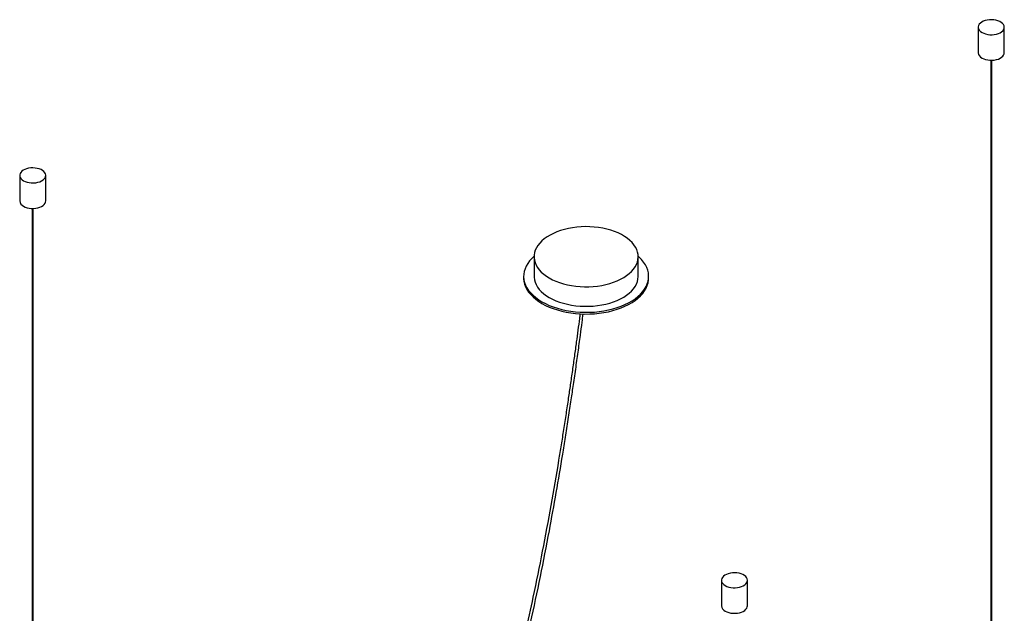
# Paper-space layout '_Isométrica' of a CAD drawing. Header units: millimetres. Extents: x -1454 to -292, y -678 to 811.
# Tile 5 of 5: x -1417 to -471, y 240 to 811. Entities that reach past the tile are written whole.
import ezdxf

# ---------------------------------------------------------------- set-up
doc = ezdxf.new("R2010")
doc.units = ezdxf.units.MM

psp = doc.layouts.new('_Isométrica')

# ---------------------------------------------------------------- linework, layer by layer
at = {"color": 7, "linetype": 'Continuous', "lineweight": 25}
for p, q in [((-496.36, 803.37), (-496.36, 778.87)), ((-471.36, 778.87), (-471.36, 803.37)), ((-484.36, 771.66), (-484.36, -45.83)), ((-483.36, -45.83), (-483.36, 771.66)), ((-1416.52, 661.03), (-1416.52, 636.54)), ((-1391.52, 636.54), (-1391.52, 661.03)), ((-1404.52, 629.33), (-1404.52, -188.17)), ((-1403.52, -188.17), (-1403.52, 629.33)), ((-922.76, 582.94), (-922.76, 564.16)), ((-822.76, 564.16), (-822.76, 582.94)), ((-932.76, 564.16), (-932.76, 562.52)), ((-812.76, 562.52), (-812.76, 564.16)), ((-742.91, 272.17), (-742.91, 247.67)), ((-717.91, 247.67), (-717.91, 272.17))]:
    psp.add_line(p, q, dxfattribs=at)
at = {"color": 7, "linetype": 'Continuous', "lineweight": 25, "flags": 128}
for points in [[(-492.69, 798.27), (-491.07, 797.48), (-489.25, 796.86), (-487.26, 796.42), (-485.18, 796.19), (-483.06, 796.17), (-480.96, 796.35), (-478.95, 796.73), (-477.08, 797.3), (-475.4, 798.05), (-473.97, 798.95), (-472.82, 799.98), (-471.98, 801.11), (-471.49, 802.3), (-471.36, 803.52), (-471.58, 804.74), (-472.16, 805.92), (-473.07, 807.02), (-474.3, 808.02), (-475.8, 808.88), (-477.53, 809.59), (-479.44, 810.12), (-481.48, 810.45), (-483.59, 810.58), (-485.71, 810.5), (-487.77, 810.22), (-489.72, 809.74), (-491.5, 809.08), (-493.06, 808.25), (-494.36, 807.28), (-495.35, 806.2), (-496.02, 805.04), (-496.33, 803.83), (-496.29, 802.6), (-495.88, 801.4), (-495.13, 800.26), (-494.06, 799.2), (-492.69, 798.27)], [(-492.69, 773.77), (-491.07, 772.98), (-489.25, 772.36), (-487.26, 771.93), (-485.18, 771.7), (-483.06, 771.67), (-480.96, 771.85), (-478.95, 772.23), (-477.08, 772.81), (-475.4, 773.56), (-473.97, 774.46), (-472.82, 775.49), (-471.98, 776.61), (-471.49, 777.8), (-471.36, 778.87)], [(-1412.86, 655.93), (-1411.24, 655.14), (-1409.41, 654.52), (-1407.43, 654.09), (-1405.35, 653.86), (-1403.23, 653.83), (-1401.13, 654.01), (-1399.12, 654.4), (-1397.25, 654.97), (-1395.57, 655.72), (-1394.13, 656.62), (-1392.98, 657.65), (-1392.15, 658.77), (-1391.66, 659.96), (-1391.53, 661.19), (-1391.75, 662.4), (-1392.33, 663.58), (-1393.24, 664.68), (-1394.47, 665.68), (-1395.97, 666.55), (-1397.7, 667.26), (-1399.61, 667.78), (-1401.65, 668.12), (-1403.76, 668.25), (-1405.87, 668.17), (-1407.94, 667.89), (-1409.89, 667.41), (-1411.67, 666.74), (-1413.23, 665.91), (-1414.53, 664.95), (-1415.52, 663.86), (-1416.18, 662.7), (-1416.5, 661.49), (-1416.45, 660.27), (-1416.05, 659.07), (-1415.3, 657.92), (-1414.23, 656.87), (-1412.86, 655.93)], [(-1412.86, 631.43), (-1411.24, 630.64), (-1409.41, 630.03), (-1407.43, 629.59), (-1405.35, 629.36), (-1403.23, 629.33), (-1401.13, 629.52), (-1399.12, 629.9), (-1397.25, 630.47), (-1395.57, 631.22), (-1394.13, 632.12), (-1392.98, 633.15), (-1392.15, 634.28), (-1391.66, 635.47), (-1391.52, 636.54)], [(-908.12, 562.53), (-905.04, 560.89), (-901.73, 559.41), (-898.22, 558.09), (-894.53, 556.95), (-890.68, 555.99), (-886.71, 555.22), (-882.65, 554.64), (-878.51, 554.27), (-874.34, 554.09), (-870.15, 554.11), (-865.98, 554.34), (-861.86, 554.77), (-857.81, 555.39), (-853.87, 556.21), (-850.06, 557.22), (-846.42, 558.41), (-842.95, 559.77), (-839.7, 561.29), (-836.68, 562.96), (-833.91, 564.77), (-831.41, 566.71), (-829.2, 568.77), (-827.3, 570.92), (-825.72, 573.16), (-824.47, 575.47), (-823.55, 577.83), (-822.99, 580.22), (-822.77, 582.64), (-822.9, 585.05), (-823.38, 587.45), (-824.21, 589.82), (-825.38, 592.14), (-826.88, 594.4), (-828.7, 596.58), (-830.83, 598.66), (-833.26, 600.63), (-835.96, 602.48), (-838.92, 604.19), (-842.12, 605.75), (-845.53, 607.15), (-849.14, 608.38), (-852.91, 609.43), (-856.82, 610.29), (-860.84, 610.97), (-864.94, 611.45), (-869.1, 611.72), (-873.29, 611.8), (-877.47, 611.67), (-881.62, 611.35), (-885.71, 610.82), (-889.7, 610.1), (-893.58, 609.18), (-897.31, 608.09), (-900.87, 606.81), (-904.23, 605.37), (-907.37, 603.77), (-910.27, 602.03), (-912.91, 600.15), (-915.26, 598.15), (-917.31, 596.04), (-919.06, 593.84), (-920.48, 591.57), (-921.56, 589.23), (-922.3, 586.86), (-922.7, 584.45), (-922.74, 582.03), (-922.43, 579.62), (-921.78, 577.23), (-920.78, 574.89), (-919.44, 572.59), (-917.78, 570.38), (-915.8, 568.24), (-913.52, 566.22), (-910.95, 564.31), (-908.12, 562.53)], [(-922.76, 583.31), (-924.92, 581.28), (-927.03, 578.93), (-928.83, 576.49), (-930.3, 573.97), (-931.44, 571.4), (-932.23, 568.79), (-932.67, 566.15), (-932.75, 563.49), (-932.49, 560.85), (-931.88, 558.22), (-930.91, 555.62), (-929.61, 553.08), (-927.97, 550.6), (-926.01, 548.2), (-923.74, 545.89), (-921.17, 543.69), (-918.31, 541.61), (-915.19, 539.67)], [(-915.19, 539.67), (-911.82, 537.86), (-908.22, 536.21), (-904.41, 534.73), (-900.41, 533.42), (-896.26, 532.29), (-891.96, 531.34), (-887.55, 530.59), (-883.06, 530.03), (-878.5, 529.68), (-873.91, 529.53), (-869.32, 529.58), (-864.74, 529.83), (-860.21, 530.29), (-855.76, 530.94), (-851.41, 531.79), (-847.18, 532.83), (-843.1, 534.05), (-839.19, 535.45), (-835.48, 537.02), (-831.99, 538.75), (-828.74, 540.62), (-825.75, 542.64), (-823.04, 544.78), (-820.61, 547.03), (-818.49, 549.39), (-816.69, 551.83), (-815.22, 554.34), (-814.09, 556.91), (-813.3, 559.53), (-812.86, 562.17), (-812.78, 564.82), (-813.04, 567.47), (-813.65, 570.1), (-814.62, 572.69), (-815.92, 575.24), (-817.55, 577.72), (-819.51, 580.12), (-821.79, 582.43), (-822.77, 583.31)], [(-932.76, 562.52), (-932.75, 561.86), (-932.49, 559.21), (-931.88, 556.58), (-930.91, 553.99), (-929.61, 551.44), (-927.97, 548.96), (-926.01, 546.56), (-923.74, 544.26), (-921.17, 542.06), (-918.31, 539.98), (-915.19, 538.03)], [(-922.76, 564.16), (-922.74, 563.25), (-922.43, 560.84), (-921.78, 558.45), (-920.78, 556.1), (-919.44, 553.81), (-917.78, 551.59), (-915.8, 549.46), (-913.52, 547.44), (-910.95, 545.53), (-908.12, 543.75)], [(-915.19, 538.03), (-911.82, 536.23), (-908.22, 534.58), (-904.41, 533.1), (-900.41, 531.78), (-896.26, 530.65), (-891.96, 529.71), (-887.55, 528.96), (-883.06, 528.4), (-878.5, 528.05), (-873.91, 527.89), (-869.32, 527.94), (-864.74, 528.2), (-860.21, 528.65), (-855.76, 529.31), (-851.41, 530.16), (-847.18, 531.2), (-843.1, 532.42), (-839.19, 533.82), (-835.48, 535.39), (-831.99, 537.11), (-828.74, 538.99), (-825.75, 541), (-823.04, 543.14), (-820.61, 545.4), (-818.49, 547.75), (-816.69, 550.19), (-815.22, 552.71), (-814.09, 555.28), (-813.3, 557.89), (-812.86, 560.54), (-812.76, 562.52)], [(-908.12, 543.75), (-905.04, 542.11), (-901.73, 540.63), (-898.22, 539.31), (-894.53, 538.17), (-890.68, 537.21), (-886.71, 536.44), (-882.65, 535.86), (-878.51, 535.48), (-874.34, 535.31), (-870.15, 535.33), (-865.98, 535.56), (-861.86, 535.99), (-857.81, 536.61), (-853.87, 537.43), (-850.06, 538.44), (-846.42, 539.63), (-842.95, 540.98), (-839.7, 542.51), (-836.68, 544.18), (-833.91, 545.99), (-831.41, 547.93), (-829.2, 549.99), (-827.3, 552.14), (-825.72, 554.38), (-824.47, 556.69), (-823.55, 559.05), (-822.99, 561.44), (-822.77, 563.86), (-822.76, 564.16)], [(-739.25, 267.06), (-737.63, 266.27), (-735.8, 265.66), (-733.82, 265.22), (-731.74, 264.99), (-729.62, 264.96), (-727.52, 265.15), (-725.51, 265.53), (-723.64, 266.1), (-721.96, 266.85), (-720.52, 267.75), (-719.37, 268.78), (-718.54, 269.91), (-718.05, 271.1), (-717.92, 272.32), (-718.14, 273.54), (-718.72, 274.71), (-719.63, 275.82), (-720.86, 276.82), (-722.36, 277.68), (-724.09, 278.39), (-726, 278.92), (-728.04, 279.25), (-730.15, 279.38), (-732.26, 279.3), (-734.33, 279.02), (-736.28, 278.54), (-738.06, 277.88), (-739.62, 277.05), (-740.92, 276.08), (-741.91, 275), (-742.57, 273.84), (-742.89, 272.63), (-742.84, 271.4), (-742.44, 270.2), (-741.69, 269.05), (-740.62, 268), (-739.25, 267.06)], [(-739.25, 242.57), (-737.63, 241.78), (-735.8, 241.16), (-733.82, 240.73), (-731.74, 240.49), (-729.62, 240.47), (-727.52, 240.65), (-725.51, 241.03), (-723.64, 241.61), (-721.96, 242.36), (-720.52, 243.26), (-719.37, 244.29), (-718.54, 245.41), (-718.05, 246.6), (-717.91, 247.67)]]:
    psp.add_lwpolyline(points, dxfattribs=at)
at = {"color": 7, "linetype": 'Continuous', "lineweight": 25}
for centre in [(-490.08, 779.51), (-1410.25, 637.17), (-736.64, 248.31)]:
    psp.add_arc(centre, 6.31, 185.79576, 245.52438, dxfattribs=at)
for points, knots in [([(-878.6, 528.15), (-878.63, 527.98), (-878.82, 526.48), (-879.5, 521.22), (-880.67, 512.36), (-881.98, 502.58), (-883.11, 494.29), (-884.04, 487.52), (-885, 480.69), (-885.98, 473.73), (-886.97, 466.76), (-888.26, 457.84), (-889.95, 446.38), (-892.1, 432.07), (-894.42, 417.13), (-896.78, 402.25), (-900.75, 377.96), (-906.6, 343.98), (-914.77, 300.13), (-922.97, 259.52), (-931.07, 222.2), (-938.9, 188.23), (-947.25, 154.16), (-956.16, 119.98), (-965.64, 85.71), (-975.72, 51.37), (-986.06, 18.22), (-996.58, -13.7), (-1007.24, -44.38), (-1018.46, -75.05), (-1030.25, -105.69), (-1042.57, -136.08), (-1055.39, -166.2), (-1068.73, -196.02), (-1082.66, -225.68), (-1097.28, -255.35), (-1112.59, -284.96), (-1128.6, -314.49), (-1145.22, -343.7), (-1162.42, -372.57), (-1178.61, -398.51), (-1193.62, -421.63), (-1207.28, -442), (-1219.65, -459.84), (-1230.52, -475.1), (-1237.53, -484.74), (-1242.37, -491.32), (-1245.29, -495.26), (-1248.79, -499.94), (-1252.9, -505.41), (-1256.27, -509.86), (-1258.27, -512.46), (-1258.68, -513)], [0, 0, 0, 0, 0.000507, 0.004398, 0.015357, 0.026381, 0.032943, 0.039505, 0.046093, 0.05284, 0.059762, 0.066338, 0.078771, 0.093026, 0.107815, 0.121986, 0.136045, 0.177887, 0.219728, 0.261569, 0.29359, 0.32561, 0.35763, 0.389649, 0.421668, 0.453686, 0.485704, 0.514229, 0.542753, 0.571277, 0.5998, 0.628323, 0.656336, 0.684349, 0.712361, 0.740373, 0.768894, 0.797415, 0.825935, 0.854455, 0.882974, 0.903889, 0.924803, 0.945718, 0.959519, 0.97294, 0.976411, 0.980568, 0.985591, 0.991486, 0.99826, 1, 1, 1, 1]), ([(-1256.06, -514.5), (-1255.75, -514.1), (-1253.85, -511.64), (-1250.61, -507.35), (-1246.51, -501.9), (-1243.02, -497.23), (-1240.11, -493.3), (-1237.57, -489.85), (-1233.78, -484.69), (-1228.56, -477.49), (-1220.17, -465.76), (-1210.1, -451.37), (-1197.76, -433.25), (-1184.92, -413.83), (-1171.66, -393.08), (-1157.23, -369.74), (-1141.77, -343.73), (-1125.45, -314.98), (-1109.72, -285.94), (-1094.48, -256.46), (-1079.76, -226.58), (-1065.57, -196.32), (-1052, -165.92), (-1039.03, -135.38), (-1026.74, -104.95), (-1015.1, -74.63), (-1004.09, -44.46), (-993.62, -14.29), (-983.21, 17.29), (-972.93, 50.25), (-962.84, 84.57), (-953.36, 118.81), (-944.46, 152.97), (-935.24, 190.54), (-925.89, 231.47), (-916.55, 275.7), (-908.44, 317.37), (-901.36, 356.53), (-896.76, 383.72), (-893.89, 401.4), (-892.57, 409.66), (-891.24, 418.05), (-889.92, 426.58), (-888.61, 435.1), (-887.38, 443.27), (-886.25, 450.92), (-885.14, 458.5), (-883.99, 466.42), (-882.8, 474.74), (-881.63, 483.09), (-880.49, 491.28), (-879.38, 499.41), (-878.09, 508.99), (-876.83, 518.52), (-875.95, 525.33), (-875.6, 527.98)], [0, 0, 0, 0, 0.001317, 0.008036, 0.013894, 0.018899, 0.023055, 0.026508, 0.029921, 0.039535, 0.049371, 0.066943, 0.084515, 0.105434, 0.126354, 0.147273, 0.17529, 0.203306, 0.231323, 0.259341, 0.287868, 0.316396, 0.344923, 0.373452, 0.40198, 0.43, 0.458019, 0.486039, 0.51406, 0.546013, 0.577966, 0.60992, 0.641874, 0.673828, 0.715673, 0.757517, 0.799362, 0.834512, 0.869662, 0.877553, 0.885446, 0.893493, 0.901795, 0.910089, 0.91814, 0.925424, 0.932275, 0.940101, 0.948403, 0.956449, 0.96434, 0.97223, 0.98012, 0.992255, 1, 1, 1, 1])]:
    psp.add_open_spline(points, degree=3, knots=knots, dxfattribs=at)

doc.saveas('drawing.dxf')
